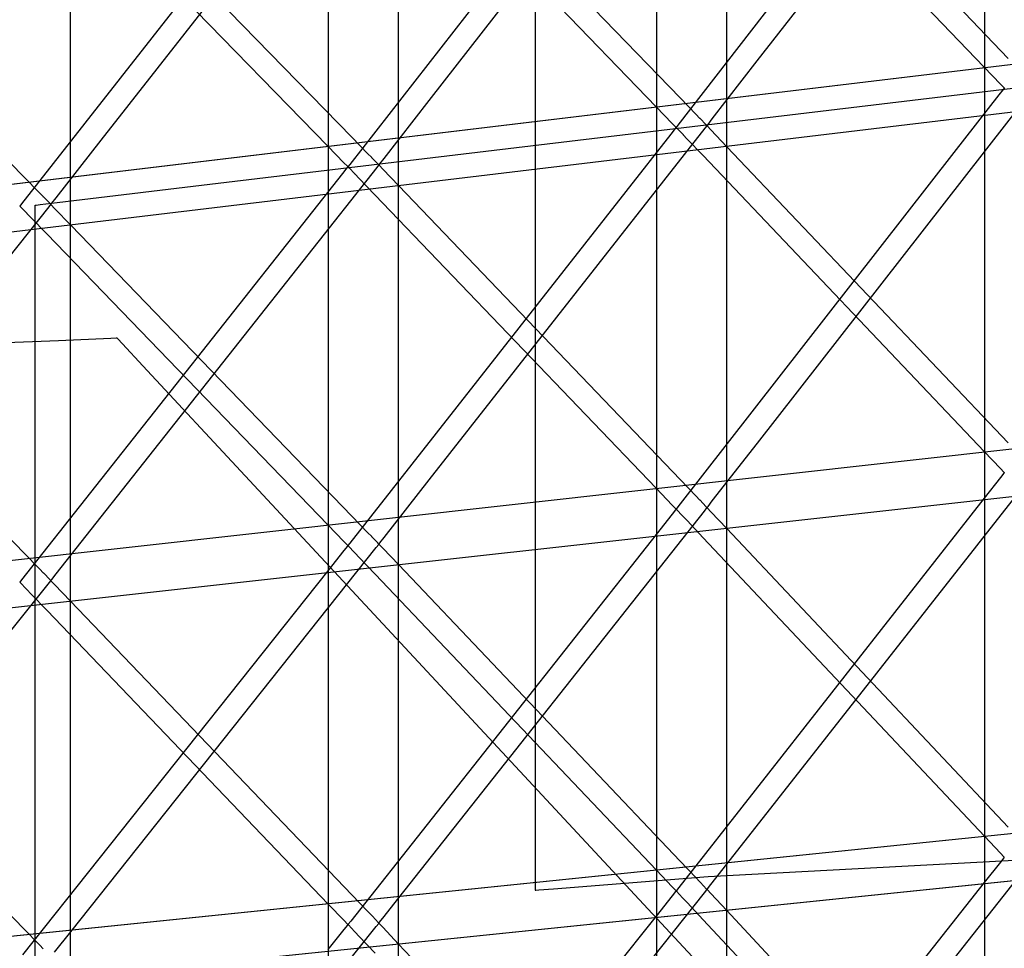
# Model space of a CAD drawing. Extents: x -1.87 to 2.02, y -1.45 to 3.07.
# Tile 24 of 59: x -1.38 to -1.17, y -0.5 to -0.31. Entities that reach past the tile are written whole.
import ezdxf

# ---------------------------------------------------------------- set-up
doc = ezdxf.new("R2010")
doc.units = 0

msp = doc.modelspace()

# ---------------------------------------------------------------- linework, layer by layer
at = {"layer": 'Layer 1', "color": 7, "linetype": 'CONTINUOUS'}
for p, q in [((-1.230756, -1.229019), (-1.230756, -0.132843)), ((-1.298024, -1.230446), (-1.298024, -0.142335)), ((-1.365288, -1.231872), (-1.365288, -0.151823)), ((-1.224487, -0.313924), (-1.167896, -0.240824)), ((-1.269992, -0.247566), (-1.269992, -0.474797)), ((-1.291745, -0.32207), (-1.235157, -0.249456)), ((-1.184188, -0.254018), (-1.240758, -0.327089)), ((-1.173052, -0.313421), (-1.230701, -0.253259)), ((-1.235607, -0.255081), (-1.177964, -0.315237)), ((-1.359003, -0.330217), (-1.302416, -0.258092)), ((-1.240322, -0.321508), (-1.297958, -0.261852)), ((-1.251461, -0.262564), (-1.308026, -0.335148)), ((-1.302868, -0.263687), (-1.245239, -0.323332)), ((-1.318734, -0.271107), (-1.375297, -0.343206)), ((-1.370125, -0.272289), (-1.312513, -0.331431)), ((-1.307593, -0.329596), (-1.365215, -0.270446)), ((-1.177906, -0.278283), (-1.177906, -1.422997)), ((-1.374863, -0.337683), (-1.432468, -0.27904)), ((-1.24517, -0.28664), (-1.24517, -1.422997)), ((-1.312433, -0.295), (-1.312433, -1.422997)), ((-1.115424, -0.307889), (-1.574859, -0.362923)), ((-1.112181, -0.307499), (-1.557009, -0.360784)), ((-1.498328, -0.363435), (-1.053809, -0.310185)), ((-1.495457, -0.363091), (-1.053209, -0.310114)), ((-1.333261, -0.338822), (-1.111564, -0.312267)), ((-1.233716, -0.325846), (-1.224487, -0.313924)), ((-1.177964, -0.315237), (-1.174665, -0.31868)), ((-1.174665, -0.31868), (-1.173959, -0.319417)), ((-1.224475, -0.392265), (-1.1679, -0.319664)), ((-1.174074, -0.31977), (-1.174954, -0.320899)), ((-1.173893, -0.319538), (-1.174074, -0.31977)), ((-1.173959, -0.319417), (-1.173892, -0.319487)), ((-1.173876, -0.319516), (-1.173893, -0.319538)), ((-1.173892, -0.319487), (-1.173875, -0.319504)), ((-1.173872, -0.319511), (-1.173876, -0.319516)), ((-1.173875, -0.319504), (-1.173871, -0.319508)), ((-1.173871, -0.319509), (-1.173872, -0.319511)), ((-1.173871, -0.319508), (-1.173871, -0.319509)), ((-1.173871, -0.319509), (-1.17387, -0.319509)), ((-1.17387, -0.319509), (-1.173871, -0.319509)), ((-1.17387, -0.319509), (-1.17387, -0.319509)), ((-1.300972, -0.33391), (-1.291745, -0.32207)), ((-1.237027, -0.324919), (-1.240322, -0.321508)), ((-1.174954, -0.320899), (-1.184181, -0.332741)), ((-1.245239, -0.323332), (-1.24194, -0.326746)), ((-1.236324, -0.325647), (-1.237027, -0.324919)), ((-1.24194, -0.326746), (-1.241234, -0.327477)), ((-1.236257, -0.325716), (-1.236324, -0.325647)), ((-1.236241, -0.325733), (-1.236257, -0.325716)), ((-1.236237, -0.325737), (-1.236241, -0.325733)), ((-1.236236, -0.325738), (-1.236237, -0.325737)), ((-1.236237, -0.325737), (-1.236237, -0.325737)), ((-1.236224, -0.32575), (-1.236236, -0.325738)), ((-1.235011, -0.327006), (-1.236224, -0.32575)), ((-1.234596, -0.326983), (-1.233716, -0.325846)), ((-1.291734, -0.399837), (-1.23516, -0.327722)), ((-1.242229, -0.328949), (-1.251455, -0.340708)), ((-1.241349, -0.327827), (-1.242229, -0.328949)), ((-1.241168, -0.327597), (-1.241349, -0.327827)), ((-1.241234, -0.327477), (-1.241167, -0.327546)), ((-1.241151, -0.327575), (-1.241168, -0.327597)), ((-1.241167, -0.327546), (-1.241151, -0.327563)), ((-1.241151, -0.327563), (-1.241147, -0.327567)), ((-1.241147, -0.32757), (-1.241151, -0.327575)), ((-1.241147, -0.327567), (-1.241146, -0.327568)), ((-1.241146, -0.327568), (-1.241147, -0.32757)), ((-1.241146, -0.327568), (-1.241146, -0.327568)), ((-1.241146, -0.327568), (-1.241146, -0.327568)), ((-1.241146, -0.327568), (-1.241146, -0.327568)), ((-1.240758, -0.327089), (-1.241126, -0.327564)), ((-1.241126, -0.327564), (-1.241126, -0.327564)), ((-1.241126, -0.327564), (-1.241126, -0.327564)), ((-1.241126, -0.327564), (-1.241126, -0.327564)), ((-1.241126, -0.327564), (-1.241126, -0.327564)), ((-1.241126, -0.327564), (-1.241126, -0.327564)), ((-1.241126, -0.327564), (-1.241126, -0.327564)), ((-1.241126, -0.327564), (-1.241126, -0.327564)), ((-1.241126, -0.327564), (-1.241126, -0.327565)), ((-1.241126, -0.327565), (-1.241122, -0.327569)), ((-1.241122, -0.327569), (-1.241103, -0.327589)), ((-1.241103, -0.327589), (-1.240904, -0.327798)), ((-1.240904, -0.327798), (-1.239717, -0.329048)), ((-1.23516, -0.327722), (-1.234784, -0.327242)), ((-1.234808, -0.327217), (-1.235011, -0.327006)), ((-1.234788, -0.327237), (-1.234808, -0.327217)), ((-1.234799, -0.327245), (-1.234798, -0.327244)), ((-1.234799, -0.327246), (-1.234799, -0.327245)), ((-1.234799, -0.327245), (-1.234799, -0.327245)), ((-1.234799, -0.327245), (-1.234799, -0.327245)), ((-1.234798, -0.327246), (-1.234799, -0.327246)), ((-1.234798, -0.327244), (-1.234794, -0.327238)), ((-1.234795, -0.327251), (-1.234798, -0.327246)), ((-1.234778, -0.327268), (-1.234795, -0.327251)), ((-1.234794, -0.327238), (-1.234777, -0.327217)), ((-1.234784, -0.327241), (-1.234788, -0.327237)), ((-1.234784, -0.327242), (-1.234784, -0.327241)), ((-1.234784, -0.327241), (-1.234784, -0.327241)), ((-1.234784, -0.327241), (-1.234784, -0.327241)), ((-1.234784, -0.327241), (-1.234784, -0.327241)), ((-1.234784, -0.327241), (-1.234784, -0.327241)), ((-1.234784, -0.327241), (-1.234784, -0.327241)), ((-1.234784, -0.327241), (-1.234784, -0.327241)), ((-1.234784, -0.327241), (-1.234784, -0.327241)), ((-1.234711, -0.327338), (-1.234778, -0.327268)), ((-1.234777, -0.327217), (-1.234596, -0.326983)), ((-1.234005, -0.328081), (-1.234711, -0.327338)), ((-1.230705, -0.331554), (-1.234005, -0.328081)), ((-1.368228, -0.341975), (-1.359003, -0.330217)), ((-1.304299, -0.332977), (-1.307593, -0.329596)), ((-1.239717, -0.329048), (-1.239705, -0.32906)), ((-1.239705, -0.32906), (-1.239705, -0.32906)), ((-1.239705, -0.32906), (-1.239704, -0.329061)), ((-1.239704, -0.329061), (-1.239701, -0.329065)), ((-1.239701, -0.329065), (-1.239685, -0.329082)), ((-1.239685, -0.329082), (-1.239618, -0.329151)), ((-1.239618, -0.329151), (-1.238916, -0.32989)), ((-1.238916, -0.32989), (-1.235622, -0.333356)), ((-1.312513, -0.331431), (-1.309215, -0.334816)), ((-1.303595, -0.333699), (-1.304299, -0.332977)), ((-1.184181, -0.332741), (-1.240756, -0.405335)), ((-1.173048, -0.39222), (-1.230705, -0.331554)), ((-1.309215, -0.334816), (-1.30851, -0.33554)), ((-1.303529, -0.333767), (-1.303595, -0.333699)), ((-1.303513, -0.333784), (-1.303529, -0.333767)), ((-1.303509, -0.333788), (-1.303513, -0.333784)), ((-1.303508, -0.333789), (-1.303509, -0.333788)), ((-1.303496, -0.333801), (-1.303508, -0.333789)), ((-1.303508, -0.333789), (-1.303508, -0.333789)), ((-1.302266, -0.335061), (-1.303496, -0.333801)), ((-1.301852, -0.335039), (-1.300972, -0.33391)), ((-1.235622, -0.333356), (-1.177973, -0.394012)), ((-1.358991, -0.407408), (-1.302417, -0.33578)), ((-1.309504, -0.337002), (-1.318728, -0.348679)), ((-1.308625, -0.335889), (-1.309504, -0.337002)), ((-1.308444, -0.335659), (-1.308625, -0.335889)), ((-1.30851, -0.33554), (-1.308443, -0.335609)), ((-1.308427, -0.335638), (-1.308444, -0.335659)), ((-1.308443, -0.335609), (-1.308426, -0.335626)), ((-1.308423, -0.335633), (-1.308427, -0.335638)), ((-1.308426, -0.335626), (-1.308423, -0.33563)), ((-1.308423, -0.33563), (-1.308422, -0.335631)), ((-1.308422, -0.335631), (-1.308423, -0.335633)), ((-1.308422, -0.335631), (-1.308422, -0.335631)), ((-1.308422, -0.335631), (-1.308422, -0.335631)), ((-1.308422, -0.335631), (-1.308422, -0.335631)), ((-1.308026, -0.335148), (-1.308398, -0.335627)), ((-1.308398, -0.335627), (-1.308398, -0.335627)), ((-1.308398, -0.335627), (-1.308398, -0.335627)), ((-1.308398, -0.335627), (-1.308398, -0.335627)), ((-1.308398, -0.335627), (-1.308398, -0.335627)), ((-1.308398, -0.335627), (-1.308398, -0.335627)), ((-1.308398, -0.335627), (-1.308398, -0.335627)), ((-1.308398, -0.335627), (-1.308398, -0.335627)), ((-1.308398, -0.335627), (-1.308397, -0.335628)), ((-1.308397, -0.335628), (-1.308393, -0.335632)), ((-1.308393, -0.335632), (-1.308374, -0.335652)), ((-1.308374, -0.335652), (-1.308173, -0.335862)), ((-1.308173, -0.335862), (-1.306973, -0.337115)), ((-1.302417, -0.33578), (-1.302036, -0.335297)), ((-1.30206, -0.335272), (-1.302266, -0.335061)), ((-1.30204, -0.335292), (-1.30206, -0.335272)), ((-1.302055, -0.3353), (-1.302054, -0.335299)), ((-1.302055, -0.335301), (-1.302055, -0.3353)), ((-1.302055, -0.3353), (-1.302055, -0.3353)), ((-1.302055, -0.3353), (-1.302055, -0.3353)), ((-1.302054, -0.335302), (-1.302055, -0.335301)), ((-1.302054, -0.335299), (-1.30205, -0.335294)), ((-1.30205, -0.335306), (-1.302054, -0.335302)), ((-1.30205, -0.335294), (-1.302033, -0.335272)), ((-1.302034, -0.335323), (-1.30205, -0.335306)), ((-1.302036, -0.335296), (-1.30204, -0.335292)), ((-1.302036, -0.335297), (-1.302036, -0.335296)), ((-1.302036, -0.335296), (-1.302036, -0.335296)), ((-1.302036, -0.335296), (-1.302036, -0.335296)), ((-1.302036, -0.335297), (-1.302036, -0.335297)), ((-1.302036, -0.335297), (-1.302036, -0.335297)), ((-1.302036, -0.335297), (-1.302036, -0.335297)), ((-1.302036, -0.335297), (-1.302036, -0.335297)), ((-1.302036, -0.335297), (-1.302036, -0.335297)), ((-1.301967, -0.335393), (-1.302034, -0.335323)), ((-1.302033, -0.335272), (-1.301852, -0.335039)), ((-1.301261, -0.336129), (-1.301967, -0.335393)), ((-1.297961, -0.339573), (-1.301261, -0.336129)), ((-1.37157, -0.341035), (-1.374863, -0.337683)), ((-1.36798, -0.34298), (-1.333261, -0.338822)), ((-1.306973, -0.337115), (-1.306961, -0.337127)), ((-1.306961, -0.337127), (-1.306961, -0.337127)), ((-1.306961, -0.337127), (-1.30696, -0.337128)), ((-1.30696, -0.337128), (-1.306956, -0.337132)), ((-1.306956, -0.337132), (-1.30694, -0.337149)), ((-1.30694, -0.337149), (-1.306874, -0.337218)), ((-1.306874, -0.337218), (-1.306172, -0.33795)), ((-1.306172, -0.33795), (-1.302879, -0.341387)), ((-1.370867, -0.341751), (-1.37157, -0.341035)), ((-1.251455, -0.340708), (-1.308024, -0.412816)), ((-1.240319, -0.399729), (-1.297961, -0.339573)), ((-1.371483, -0.3434), (-1.36798, -0.34298)), ((-1.370801, -0.341819), (-1.370867, -0.341751)), ((-1.370784, -0.341835), (-1.370801, -0.341819)), ((-1.370781, -0.341839), (-1.370784, -0.341835)), ((-1.37078, -0.34184), (-1.370781, -0.341839)), ((-1.370779, -0.34184), (-1.37078, -0.34184)), ((-1.370767, -0.341852), (-1.370779, -0.34184)), ((-1.369524, -0.343119), (-1.370767, -0.341852)), ((-1.369289, -0.343327), (-1.369108, -0.343096)), ((-1.369108, -0.343096), (-1.368228, -0.341975)), ((-1.302879, -0.341387), (-1.245247, -0.401532)), ((-1.426249, -0.41498), (-1.369676, -0.34384)), ((-1.375297, -0.343206), (-1.375673, -0.343686)), ((-1.375673, -0.343686), (-1.375673, -0.343686)), ((-1.375673, -0.343686), (-1.375673, -0.343686)), ((-1.375673, -0.343686), (-1.375673, -0.343686)), ((-1.375673, -0.343686), (-1.375673, -0.343686)), ((-1.375673, -0.343686), (-1.375673, -0.343686)), ((-1.375673, -0.343686), (-1.375673, -0.343686)), ((-1.375673, -0.343686), (-1.375673, -0.343686)), ((-1.375673, -0.343686), (-1.375673, -0.343687)), ((-1.375673, -0.343687), (-1.375669, -0.343691)), ((-1.375669, -0.343691), (-1.37565, -0.343711)), ((-1.37565, -0.343711), (-1.375447, -0.343921)), ((-1.375447, -0.343921), (-1.374233, -0.345178)), ((-1.372492, -0.343523), (-1.372492, -0.343521)), ((-1.372492, -0.343521), (-1.372492, -0.343521)), ((-1.372492, -0.343521), (-1.372492, -0.343521)), ((-1.372492, -0.343521), (-1.372492, -0.343521)), ((-1.372492, -0.343521), (-1.372492, -0.343521)), ((-1.372492, -0.343521), (-1.372492, -0.343521)), ((-1.372492, -0.343521), (-1.372492, -0.343521)), ((-1.372492, -0.343521), (-1.372491, -0.343521)), ((-1.372492, -0.343967), (-1.372492, -0.343523)), ((-1.372492, -0.352842), (-1.372492, -0.343967)), ((-1.372491, -0.343521), (-1.372487, -0.34352)), ((-1.372487, -0.34352), (-1.372472, -0.343518)), ((-1.372472, -0.343518), (-1.372305, -0.343498)), ((-1.372305, -0.343498), (-1.371483, -0.3434)), ((-1.369676, -0.34384), (-1.369292, -0.343356)), ((-1.369316, -0.343331), (-1.369524, -0.343119)), ((-1.369296, -0.343351), (-1.369316, -0.343331)), ((-1.369311, -0.343355), (-1.36931, -0.343354)), ((-1.369311, -0.343356), (-1.369311, -0.343355)), ((-1.36931, -0.343357), (-1.369311, -0.343356)), ((-1.369311, -0.343356), (-1.369311, -0.343356)), ((-1.369311, -0.343356), (-1.369311, -0.343356)), ((-1.36931, -0.343354), (-1.369306, -0.343349)), ((-1.369306, -0.343361), (-1.36931, -0.343357)), ((-1.369306, -0.343349), (-1.369289, -0.343327)), ((-1.36929, -0.343378), (-1.369306, -0.343361)), ((-1.369292, -0.343355), (-1.369296, -0.343351)), ((-1.369292, -0.343356), (-1.369292, -0.343355)), ((-1.369292, -0.343355), (-1.369292, -0.343355)), ((-1.369292, -0.343356), (-1.369292, -0.343356)), ((-1.369292, -0.343356), (-1.369292, -0.343356)), ((-1.369292, -0.343356), (-1.369292, -0.343356)), ((-1.369292, -0.343356), (-1.369292, -0.343356)), ((-1.369292, -0.343356), (-1.369292, -0.343356)), ((-1.369292, -0.343356), (-1.369292, -0.343356)), ((-1.369223, -0.343447), (-1.36929, -0.343378)), ((-1.368517, -0.344177), (-1.369223, -0.343447)), ((-1.365218, -0.347592), (-1.368517, -0.344177)), ((-1.374233, -0.345178), (-1.374221, -0.34519)), ((-1.374221, -0.34519), (-1.374221, -0.34519)), ((-1.374221, -0.34519), (-1.37422, -0.345191)), ((-1.37422, -0.345191), (-1.374216, -0.345195)), ((-1.374216, -0.345195), (-1.3742, -0.345211)), ((-1.3742, -0.345211), (-1.374134, -0.34528)), ((-1.374134, -0.34528), (-1.373432, -0.346006)), ((-1.373432, -0.346006), (-1.37014, -0.349414)), ((-1.318728, -0.348679), (-1.375295, -0.420298)), ((-1.30759, -0.407241), (-1.365218, -0.347592)), ((-1.37014, -0.349414), (-1.312522, -0.409052)), ((-1.372492, -0.606968), (-1.372492, -0.352842)), ((-1.37486, -0.414754), (-1.432472, -0.355615)), ((-1.367712, -0.371286), (-1.401153, -0.372679)), ((-1.356977, -0.370839), (-1.367712, -0.371286)), ((-1.355923, -0.370795), (-1.356977, -0.370839)), ((-1.355705, -0.370786), (-1.355923, -0.370795)), ((-1.355684, -0.370785), (-1.355705, -0.370786)), ((-1.355679, -0.370785), (-1.355684, -0.370785)), ((-1.355678, -0.370785), (-1.355679, -0.370785)), ((-1.355677, -0.370785), (-1.355678, -0.370785)), ((-1.355675, -0.370787), (-1.355677, -0.370785)), ((-1.355677, -0.370785), (-1.355677, -0.370785)), ((-1.355677, -0.370785), (-1.355677, -0.370785)), ((-1.355677, -0.370785), (-1.355677, -0.370785)), ((-1.355536, -0.370937), (-1.355675, -0.370787)), ((-1.354623, -0.371918), (-1.355536, -0.370937)), ((-1.350419, -0.376439), (-1.354623, -0.371918)), ((-1.308485, -0.421529), (-1.350419, -0.376439)), ((-1.115418, -0.387194), (-1.574819, -0.438297)), ((-1.112142, -0.38683), (-1.55697, -0.436311)), ((-1.498364, -0.439461), (-1.053822, -0.390013)), ((-1.495491, -0.439142), (-1.05321, -0.389943)), ((-1.233711, -0.404117), (-1.224475, -0.392265)), ((-1.177973, -0.394012), (-1.174669, -0.397488)), ((-1.174669, -0.397488), (-1.17396, -0.398234)), ((-1.230711, -0.478564), (-1.168083, -0.398737)), ((-1.174668, -0.399344), (-1.177977, -0.403562)), ((-1.173959, -0.398442), (-1.174668, -0.399344)), ((-1.17396, -0.398234), (-1.173892, -0.398305)), ((-1.173892, -0.398356), (-1.173959, -0.398442)), ((-1.173892, -0.398305), (-1.173876, -0.398323)), ((-1.173875, -0.398334), (-1.173892, -0.398356)), ((-1.173876, -0.398323), (-1.173872, -0.398327)), ((-1.173871, -0.398329), (-1.173875, -0.398334)), ((-1.173872, -0.398327), (-1.173871, -0.398328)), ((-1.173871, -0.398328), (-1.17387, -0.398328)), ((-1.17387, -0.398328), (-1.173871, -0.398328)), ((-1.173871, -0.398328), (-1.173871, -0.398329)), ((-1.17387, -0.398328), (-1.17387, -0.398328)), ((-1.300968, -0.411607), (-1.291734, -0.399837)), ((-1.245247, -0.401532), (-1.241944, -0.40498)), ((-1.237021, -0.40317), (-1.240319, -0.399729)), ((-1.177977, -0.403562), (-1.240573, -0.483351)), ((-1.236316, -0.403906), (-1.237021, -0.40317)), ((-1.241944, -0.40498), (-1.241236, -0.405719)), ((-1.240756, -0.405335), (-1.241126, -0.405808)), ((-1.23625, -0.403975), (-1.236316, -0.403906)), ((-1.236233, -0.403992), (-1.23625, -0.403975)), ((-1.23623, -0.403996), (-1.236233, -0.403992)), ((-1.236229, -0.403997), (-1.23623, -0.403996)), ((-1.236228, -0.403998), (-1.236229, -0.403997)), ((-1.236217, -0.40401), (-1.236228, -0.403998)), ((-1.23501, -0.405273), (-1.236217, -0.40401)), ((-1.235346, -0.406221), (-1.234825, -0.405562)), ((-1.234808, -0.405484), (-1.23501, -0.405273)), ((-1.234825, -0.405562), (-1.234785, -0.405511)), ((-1.234788, -0.405504), (-1.234808, -0.405484)), ((-1.234799, -0.405513), (-1.234798, -0.405511)), ((-1.234796, -0.405517), (-1.234799, -0.405513)), ((-1.234799, -0.405513), (-1.234799, -0.405513)), ((-1.234799, -0.405513), (-1.234799, -0.405513)), ((-1.234799, -0.405513), (-1.234799, -0.405513)), ((-1.234798, -0.405511), (-1.234794, -0.405506)), ((-1.234781, -0.405532), (-1.234796, -0.405517)), ((-1.234794, -0.405506), (-1.234777, -0.405484)), ((-1.234784, -0.405509), (-1.234788, -0.405504)), ((-1.234785, -0.405511), (-1.234784, -0.40551)), ((-1.234784, -0.40551), (-1.234784, -0.405509)), ((-1.234784, -0.405509), (-1.234784, -0.405509)), ((-1.234784, -0.405509), (-1.234784, -0.405509)), ((-1.234784, -0.405509), (-1.234784, -0.405509)), ((-1.234784, -0.405509), (-1.234784, -0.405509)), ((-1.234784, -0.405509), (-1.234784, -0.405509)), ((-1.234784, -0.405509), (-1.234784, -0.405509)), ((-1.234784, -0.405509), (-1.234784, -0.405509)), ((-1.234718, -0.4056), (-1.234781, -0.405532)), ((-1.234777, -0.405484), (-1.234594, -0.405249)), ((-1.234025, -0.406335), (-1.234718, -0.4056)), ((-1.234594, -0.405249), (-1.233711, -0.404117)), ((-1.368224, -0.419097), (-1.358991, -0.407408)), ((-1.304293, -0.410654), (-1.30759, -0.407241)), ((-1.297964, -0.485502), (-1.235346, -0.406221)), ((-1.241943, -0.406821), (-1.245251, -0.41101)), ((-1.241235, -0.405925), (-1.241943, -0.406821)), ((-1.241236, -0.405719), (-1.241168, -0.405789)), ((-1.241168, -0.40584), (-1.241235, -0.405925)), ((-1.241168, -0.405789), (-1.241151, -0.405807)), ((-1.241151, -0.405819), (-1.241168, -0.40584)), ((-1.241151, -0.405807), (-1.241147, -0.405811)), ((-1.241147, -0.405814), (-1.241151, -0.405819)), ((-1.241147, -0.405811), (-1.241146, -0.405812)), ((-1.241146, -0.405813), (-1.241147, -0.405814)), ((-1.241146, -0.405812), (-1.241146, -0.405812)), ((-1.241146, -0.405812), (-1.241146, -0.405812)), ((-1.241146, -0.405812), (-1.241146, -0.405813)), ((-1.241126, -0.405808), (-1.241126, -0.405808)), ((-1.241126, -0.405808), (-1.241126, -0.405808)), ((-1.241126, -0.405808), (-1.241126, -0.405808)), ((-1.241126, -0.405808), (-1.241126, -0.405808)), ((-1.241126, -0.405808), (-1.241126, -0.405808)), ((-1.241126, -0.405808), (-1.241126, -0.405808)), ((-1.241126, -0.405808), (-1.241126, -0.405808)), ((-1.241126, -0.405808), (-1.241126, -0.405809)), ((-1.241126, -0.405809), (-1.241124, -0.40581)), ((-1.241124, -0.40581), (-1.241109, -0.405826)), ((-1.241109, -0.405826), (-1.241038, -0.405902)), ((-1.241038, -0.405902), (-1.239801, -0.407215)), ((-1.239801, -0.407215), (-1.239616, -0.407412)), ((-1.239616, -0.407412), (-1.238893, -0.408178)), ((-1.230747, -0.409812), (-1.234025, -0.406335)), ((-1.312522, -0.409052), (-1.309219, -0.412471)), ((-1.238893, -0.408178), (-1.235564, -0.411709)), ((-1.245251, -0.41101), (-1.307842, -0.490256)), ((-1.303588, -0.411383), (-1.304293, -0.410654)), ((-1.303521, -0.411452), (-1.303588, -0.411383)), ((-1.303505, -0.411469), (-1.303521, -0.411452)), ((-1.303501, -0.411473), (-1.303505, -0.411469)), ((-1.3035, -0.411474), (-1.303501, -0.411473)), ((-1.303488, -0.411486), (-1.3035, -0.411474)), ((-1.3035, -0.411474), (-1.3035, -0.411474)), ((-1.302265, -0.412752), (-1.303488, -0.411486)), ((-1.30185, -0.412732), (-1.300968, -0.411607)), ((-1.235564, -0.411709), (-1.177908, -0.472864)), ((-1.173084, -0.470978), (-1.230747, -0.409812)), ((-1.365221, -0.492444), (-1.302604, -0.413705)), ((-1.309219, -0.412471), (-1.308511, -0.413204)), ((-1.308511, -0.413408), (-1.309218, -0.414299)), ((-1.308511, -0.413204), (-1.308444, -0.413274)), ((-1.308443, -0.413324), (-1.308511, -0.413408)), ((-1.308444, -0.413274), (-1.308427, -0.413291)), ((-1.308427, -0.413303), (-1.308443, -0.413324)), ((-1.308427, -0.413291), (-1.308423, -0.413295)), ((-1.308423, -0.413298), (-1.308427, -0.413303)), ((-1.308423, -0.413295), (-1.308422, -0.413296)), ((-1.308422, -0.413297), (-1.308423, -0.413298)), ((-1.308422, -0.413296), (-1.308422, -0.413296)), ((-1.308422, -0.413296), (-1.308422, -0.413297)), ((-1.308422, -0.413297), (-1.308422, -0.413297)), ((-1.308024, -0.412816), (-1.308398, -0.413292)), ((-1.308398, -0.413292), (-1.308398, -0.413293)), ((-1.308398, -0.413293), (-1.308398, -0.413293)), ((-1.308398, -0.413293), (-1.308398, -0.413293)), ((-1.308398, -0.413293), (-1.308398, -0.413293)), ((-1.308398, -0.413293), (-1.308398, -0.413293)), ((-1.308398, -0.413293), (-1.308398, -0.413293)), ((-1.308398, -0.413293), (-1.308398, -0.413293)), ((-1.308398, -0.413293), (-1.308397, -0.413293)), ((-1.308397, -0.413293), (-1.308396, -0.413295)), ((-1.308396, -0.413295), (-1.308381, -0.413311)), ((-1.308381, -0.413311), (-1.308309, -0.413386)), ((-1.308309, -0.413386), (-1.307057, -0.414703)), ((-1.302604, -0.413705), (-1.302078, -0.413043)), ((-1.30206, -0.412964), (-1.302265, -0.412752)), ((-1.302078, -0.413043), (-1.302037, -0.412991)), ((-1.30204, -0.412985), (-1.30206, -0.412964)), ((-1.302055, -0.412993), (-1.302054, -0.412992)), ((-1.302055, -0.412994), (-1.302055, -0.412993)), ((-1.302055, -0.412993), (-1.302055, -0.412993)), ((-1.302055, -0.412993), (-1.302055, -0.412993)), ((-1.302052, -0.412997), (-1.302055, -0.412994)), ((-1.302054, -0.412992), (-1.30205, -0.412986)), ((-1.302037, -0.413012), (-1.302052, -0.412997)), ((-1.30205, -0.412986), (-1.302032, -0.412964)), ((-1.302036, -0.412989), (-1.30204, -0.412985)), ((-1.302037, -0.412991), (-1.302036, -0.41299)), ((-1.301974, -0.413079), (-1.302037, -0.413012)), ((-1.302036, -0.41299), (-1.302036, -0.412989)), ((-1.302036, -0.412989), (-1.302036, -0.412989)), ((-1.302036, -0.412989), (-1.302036, -0.412989)), ((-1.302036, -0.412989), (-1.302036, -0.412989)), ((-1.302036, -0.412989), (-1.302036, -0.412989)), ((-1.302036, -0.412989), (-1.302036, -0.412989)), ((-1.302036, -0.412989), (-1.302036, -0.412989)), ((-1.302036, -0.41299), (-1.302036, -0.41299)), ((-1.302032, -0.412964), (-1.30185, -0.412732)), ((-1.301281, -0.413808), (-1.301974, -0.413079)), ((-1.371564, -0.418137), (-1.37486, -0.414754)), ((-1.309218, -0.414299), (-1.312526, -0.418458)), ((-1.307057, -0.414703), (-1.306871, -0.414899)), ((-1.306871, -0.414899), (-1.306149, -0.415659)), ((-1.306149, -0.415659), (-1.302821, -0.41916)), ((-1.298004, -0.417256), (-1.301281, -0.413808)), ((-1.240354, -0.477912), (-1.298004, -0.417256)), ((-1.312526, -0.418458), (-1.375111, -0.497162)), ((-1.37086, -0.41886), (-1.371564, -0.418137)), ((-1.370793, -0.418928), (-1.37086, -0.41886)), ((-1.370777, -0.418945), (-1.370793, -0.418928)), ((-1.370773, -0.418949), (-1.370777, -0.418945)), ((-1.370772, -0.41895), (-1.370773, -0.418949)), ((-1.370771, -0.418951), (-1.370772, -0.41895)), ((-1.37076, -0.418963), (-1.370771, -0.418951)), ((-1.369523, -0.420232), (-1.37076, -0.418963)), ((-1.369106, -0.420214), (-1.368224, -0.419097)), ((-1.302821, -0.41916), (-1.245183, -0.479809)), ((-1.432477, -0.499386), (-1.369867, -0.421189)), ((-1.375295, -0.420298), (-1.375673, -0.420776)), ((-1.375673, -0.420776), (-1.375673, -0.420777)), ((-1.375673, -0.420777), (-1.375673, -0.420777)), ((-1.375673, -0.420777), (-1.375673, -0.420777)), ((-1.375673, -0.420777), (-1.375673, -0.420777)), ((-1.375673, -0.420777), (-1.375673, -0.420777)), ((-1.375673, -0.420777), (-1.375673, -0.420777)), ((-1.375673, -0.420777), (-1.375673, -0.420777)), ((-1.375673, -0.420777), (-1.375673, -0.420777)), ((-1.375673, -0.420777), (-1.375672, -0.420779)), ((-1.375672, -0.420779), (-1.375656, -0.420795)), ((-1.375656, -0.420795), (-1.375584, -0.420871)), ((-1.375584, -0.420871), (-1.374318, -0.422195)), ((-1.369867, -0.421189), (-1.369334, -0.420523)), ((-1.369316, -0.420445), (-1.369523, -0.420232)), ((-1.369334, -0.420523), (-1.369293, -0.420472)), ((-1.369296, -0.420465), (-1.369316, -0.420445)), ((-1.369311, -0.420473), (-1.36931, -0.420472)), ((-1.369311, -0.420474), (-1.369311, -0.420473)), ((-1.369308, -0.420477), (-1.369311, -0.420474)), ((-1.369311, -0.420474), (-1.369311, -0.420474)), ((-1.369311, -0.420474), (-1.369311, -0.420474)), ((-1.36931, -0.420472), (-1.369306, -0.420466)), ((-1.369293, -0.420493), (-1.369308, -0.420477)), ((-1.369306, -0.420466), (-1.369288, -0.420445)), ((-1.369292, -0.420469), (-1.369296, -0.420465)), ((-1.369293, -0.420472), (-1.369292, -0.42047)), ((-1.36923, -0.420559), (-1.369293, -0.420493)), ((-1.369292, -0.42047), (-1.369292, -0.420469)), ((-1.369292, -0.42047), (-1.369292, -0.42047)), ((-1.369292, -0.42047), (-1.369292, -0.42047)), ((-1.369292, -0.42047), (-1.369292, -0.42047)), ((-1.369292, -0.42047), (-1.369292, -0.42047)), ((-1.369292, -0.42047), (-1.369292, -0.42047)), ((-1.369292, -0.42047), (-1.369292, -0.42047)), ((-1.369292, -0.42047), (-1.369292, -0.42047)), ((-1.369288, -0.420445), (-1.369106, -0.420214)), ((-1.368537, -0.421282), (-1.36923, -0.420559)), ((-1.365261, -0.424701), (-1.368537, -0.421282)), ((-1.178895, -0.560873), (-1.308485, -0.421529)), ((-1.374318, -0.422195), (-1.374131, -0.42239)), ((-1.374131, -0.42239), (-1.373409, -0.423144)), ((-1.373409, -0.423144), (-1.370082, -0.426616)), ((-1.307625, -0.484846), (-1.365261, -0.424701)), ((-1.370082, -0.426616), (-1.312454, -0.486754)), ((-1.374896, -0.491784), (-1.432517, -0.432145)), ((-1.112099, -0.466165), (-1.556927, -0.511838)), ((-1.234545, -0.481095), (-0.949714, -0.46594)), ((-1.115412, -0.466503), (-1.574776, -0.513671)), ((-1.498399, -0.515488), (-1.053835, -0.469841)), ((-1.495524, -0.515193), (-1.053211, -0.469777)), ((-1.177908, -0.472864), (-1.174638, -0.476333)), ((-1.269992, -0.474797), (-1.269992, -0.483312)), ((-1.237034, -0.481406), (-1.240354, -0.477912)), ((-1.230703, -0.556853), (-1.168084, -0.477576)), ((-1.174666, -0.478154), (-1.177972, -0.48234)), ((-1.173959, -0.477259), (-1.174666, -0.478154)), ((-1.174638, -0.476333), (-1.17395, -0.477063)), ((-1.173892, -0.477174), (-1.173959, -0.477259)), ((-1.17395, -0.477063), (-1.173887, -0.477129)), ((-1.173875, -0.477153), (-1.173892, -0.477174)), ((-1.173887, -0.477129), (-1.173873, -0.477144)), ((-1.173871, -0.477148), (-1.173875, -0.477153)), ((-1.173873, -0.477144), (-1.173871, -0.477147)), ((-1.173871, -0.477147), (-1.17387, -0.477147)), ((-1.17387, -0.477147), (-1.173871, -0.477147)), ((-1.173871, -0.477147), (-1.173871, -0.477148)), ((-1.17387, -0.477147), (-1.17387, -0.477147)), ((-1.245183, -0.479809), (-1.241913, -0.483249)), ((-1.234013, -0.482773), (-1.230711, -0.478564)), ((-1.266289, -0.48362), (-1.234545, -0.481095)), ((-1.177972, -0.48234), (-1.240569, -0.561597)), ((-1.236316, -0.482161), (-1.237034, -0.481406)), ((-1.236131, -0.482355), (-1.236316, -0.482161)), ((-1.234873, -0.483683), (-1.236131, -0.482355)), ((-1.269992, -0.483312), (-1.269992, -0.483877)), ((-1.269992, -0.483877), (-1.269992, -0.483912)), ((-1.269992, -0.483912), (-1.269992, -0.483915)), ((-1.269992, -0.483915), (-1.269992, -0.483915)), ((-1.269992, -0.483915), (-1.269992, -0.483915)), ((-1.269992, -0.483915), (-1.269992, -0.483915)), ((-1.269992, -0.483915), (-1.269992, -0.483915)), ((-1.269992, -0.483915), (-1.269992, -0.483915)), ((-1.269992, -0.483915), (-1.269991, -0.483915)), ((-1.269991, -0.483915), (-1.269988, -0.483914)), ((-1.269988, -0.483914), (-1.269973, -0.483913)), ((-1.269973, -0.483913), (-1.269915, -0.483908)), ((-1.269915, -0.483908), (-1.269295, -0.483859)), ((-1.269295, -0.483859), (-1.266289, -0.48362)), ((-1.241234, -0.484168), (-1.241941, -0.485056)), ((-1.241913, -0.483249), (-1.241225, -0.483973)), ((-1.241167, -0.484083), (-1.241234, -0.484168)), ((-1.241225, -0.483973), (-1.241163, -0.484038)), ((-1.241151, -0.484062), (-1.241167, -0.484083)), ((-1.241163, -0.484038), (-1.241149, -0.484053)), ((-1.241147, -0.484058), (-1.241151, -0.484062)), ((-1.241149, -0.484053), (-1.241146, -0.484056)), ((-1.241146, -0.484057), (-1.241147, -0.484058)), ((-1.241146, -0.484056), (-1.241146, -0.484056)), ((-1.241146, -0.484056), (-1.241146, -0.484056)), ((-1.241146, -0.484056), (-1.241146, -0.484057)), ((-1.241121, -0.48405), (-1.241122, -0.484052)), ((-1.241122, -0.484052), (-1.241122, -0.484052)), ((-1.241122, -0.484052), (-1.241122, -0.484052)), ((-1.241122, -0.484052), (-1.241122, -0.484052)), ((-1.241122, -0.484052), (-1.241122, -0.484052)), ((-1.241122, -0.484052), (-1.241122, -0.484052)), ((-1.241122, -0.484052), (-1.241122, -0.484052)), ((-1.241122, -0.484052), (-1.241122, -0.484053)), ((-1.241122, -0.484053), (-1.241122, -0.484053)), ((-1.241122, -0.484053), (-1.24112, -0.484054)), ((-1.241082, -0.484001), (-1.241121, -0.48405)), ((-1.24112, -0.484054), (-1.241105, -0.484071)), ((-1.241105, -0.484071), (-1.241035, -0.484146)), ((-1.240573, -0.483351), (-1.241082, -0.484001)), ((-1.241035, -0.484146), (-1.239804, -0.485463)), ((-1.235347, -0.484485), (-1.234825, -0.483829)), ((-1.234801, -0.483759), (-1.234873, -0.483683)), ((-1.234825, -0.483829), (-1.234785, -0.483779)), ((-1.234803, -0.48378), (-1.234799, -0.483775)), ((-1.234803, -0.483781), (-1.234803, -0.48378)), ((-1.2348, -0.483784), (-1.234803, -0.483781)), ((-1.234803, -0.483781), (-1.234803, -0.483781)), ((-1.234803, -0.483781), (-1.234803, -0.483781)), ((-1.234803, -0.483781), (-1.234803, -0.483781)), ((-1.234786, -0.483775), (-1.234801, -0.483759)), ((-1.234786, -0.4838), (-1.2348, -0.483784)), ((-1.234799, -0.483775), (-1.234783, -0.483755)), ((-1.234784, -0.483776), (-1.234786, -0.483775)), ((-1.234722, -0.483867), (-1.234786, -0.4838)), ((-1.234785, -0.483779), (-1.234784, -0.483777)), ((-1.234784, -0.483777), (-1.234784, -0.483776)), ((-1.234784, -0.483777), (-1.234784, -0.483777)), ((-1.234784, -0.483777), (-1.234784, -0.483777)), ((-1.234784, -0.483777), (-1.234784, -0.483777)), ((-1.234784, -0.483777), (-1.234784, -0.483777)), ((-1.234784, -0.483777), (-1.234784, -0.483777)), ((-1.234784, -0.483777), (-1.234784, -0.483777)), ((-1.234784, -0.483777), (-1.234784, -0.483777)), ((-1.234783, -0.483755), (-1.234717, -0.48367)), ((-1.234031, -0.484607), (-1.234722, -0.483867)), ((-1.234717, -0.48367), (-1.234013, -0.482773)), ((-1.304305, -0.488311), (-1.307625, -0.484846)), ((-1.301265, -0.489681), (-1.297964, -0.485502)), ((-1.29796, -0.56322), (-1.235347, -0.484485)), ((-1.241941, -0.485056), (-1.245247, -0.489214)), ((-1.239804, -0.485463), (-1.239621, -0.485659)), ((-1.239621, -0.485659), (-1.238901, -0.486429)), ((-1.230754, -0.48811), (-1.234031, -0.484607)), ((-1.312454, -0.486754), (-1.309185, -0.490165)), ((-1.303587, -0.48906), (-1.304305, -0.488311)), ((-1.238901, -0.486429), (-1.235576, -0.489984)), ((-1.173084, -0.549772), (-1.230754, -0.48811)), ((-1.309185, -0.490165), (-1.308497, -0.490883)), ((-1.307842, -0.490256), (-1.308357, -0.49091)), ((-1.245247, -0.489214), (-1.307838, -0.567928)), ((-1.303402, -0.489254), (-1.303587, -0.48906)), ((-1.302126, -0.490588), (-1.303402, -0.489254)), ((-1.301969, -0.490573), (-1.301265, -0.489681)), ((-1.235576, -0.489984), (-1.177917, -0.551639)), ((-1.371577, -0.495219), (-1.374896, -0.491784)), ((-1.368521, -0.496594), (-1.365221, -0.492444)), ((-1.365213, -0.569587), (-1.302607, -0.491394)), ((-1.309213, -0.491959), (-1.312518, -0.496086)), ((-1.308506, -0.491076), (-1.309213, -0.491959)), ((-1.308439, -0.490992), (-1.308506, -0.491076)), ((-1.308497, -0.490883), (-1.308435, -0.490948)), ((-1.308422, -0.490972), (-1.308439, -0.490992)), ((-1.308435, -0.490948), (-1.308421, -0.490963)), ((-1.308419, -0.490967), (-1.308422, -0.490972)), ((-1.308421, -0.490963), (-1.308418, -0.490966)), ((-1.308418, -0.490966), (-1.308419, -0.490967)), ((-1.308418, -0.490966), (-1.308418, -0.490966)), ((-1.308418, -0.490966), (-1.308418, -0.490966)), ((-1.308418, -0.490966), (-1.308418, -0.490966)), ((-1.308396, -0.49096), (-1.308398, -0.490961)), ((-1.308398, -0.490961), (-1.308398, -0.490962)), ((-1.308398, -0.490962), (-1.308398, -0.490962)), ((-1.308398, -0.490962), (-1.308398, -0.490962)), ((-1.308398, -0.490962), (-1.308398, -0.490962)), ((-1.308398, -0.490962), (-1.308398, -0.490962)), ((-1.308398, -0.490962), (-1.308398, -0.490962)), ((-1.308398, -0.490962), (-1.308398, -0.490962)), ((-1.308398, -0.490962), (-1.308397, -0.490962)), ((-1.308397, -0.490962), (-1.308396, -0.490964)), ((-1.308357, -0.49091), (-1.308396, -0.49096)), ((-1.308396, -0.490964), (-1.308381, -0.49098)), ((-1.308381, -0.49098), (-1.30831, -0.491056)), ((-1.30831, -0.491056), (-1.307065, -0.492376)), ((-1.307065, -0.492376), (-1.306881, -0.492572)), ((-1.302607, -0.491394), (-1.302078, -0.490735)), ((-1.302053, -0.490664), (-1.302126, -0.490588)), ((-1.302078, -0.490735), (-1.302037, -0.490684)), ((-1.302055, -0.490681), (-1.302051, -0.490677)), ((-1.302055, -0.490682), (-1.302055, -0.490681)), ((-1.302055, -0.490683), (-1.302055, -0.490682)), ((-1.302055, -0.490682), (-1.302055, -0.490682)), ((-1.302055, -0.490682), (-1.302055, -0.490682)), ((-1.302052, -0.490686), (-1.302055, -0.490683)), ((-1.302038, -0.49068), (-1.302053, -0.490664)), ((-1.302038, -0.490701), (-1.302052, -0.490686)), ((-1.302051, -0.490677), (-1.302035, -0.490656)), ((-1.302036, -0.490682), (-1.302038, -0.49068)), ((-1.301974, -0.490768), (-1.302038, -0.490701)), ((-1.302037, -0.490684), (-1.302036, -0.490683)), ((-1.302036, -0.490683), (-1.302036, -0.490682)), ((-1.302036, -0.490682), (-1.302036, -0.490682)), ((-1.302036, -0.490682), (-1.302036, -0.490682)), ((-1.302036, -0.490682), (-1.302036, -0.490682)), ((-1.302036, -0.490682), (-1.302036, -0.490682)), ((-1.302036, -0.490682), (-1.302036, -0.490682)), ((-1.302036, -0.490682), (-1.302036, -0.490682)), ((-1.302036, -0.490682), (-1.302036, -0.490682)), ((-1.302035, -0.490656), (-1.301969, -0.490573)), ((-1.301283, -0.491502), (-1.301974, -0.490768)), ((-1.298007, -0.494976), (-1.301283, -0.491502)), ((-1.306881, -0.492572), (-1.306161, -0.493335)), ((-1.306161, -0.493335), (-1.302837, -0.496861)), ((-1.370859, -0.495962), (-1.371577, -0.495219)), ((-1.240355, -0.556132), (-1.298007, -0.494976))]:
    msp.add_line(p, q, dxfattribs=at)

doc.saveas('drawing.dxf')
